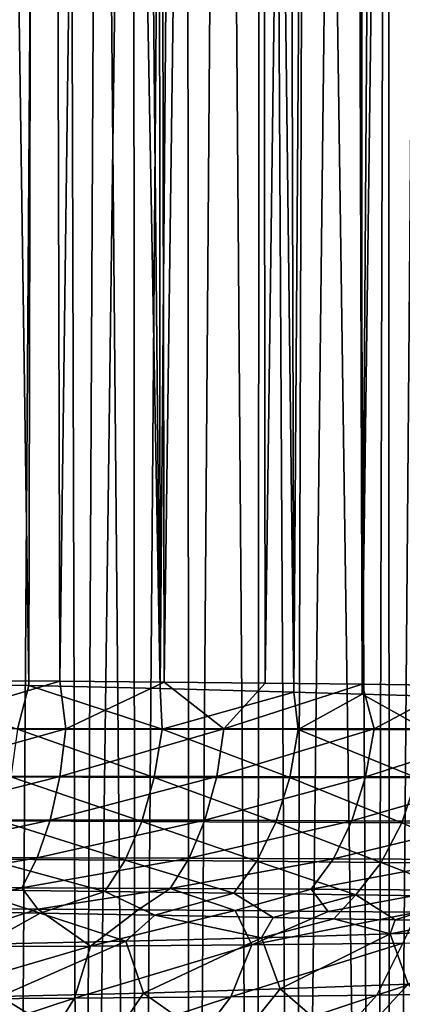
# Model space of a CAD drawing. Header units: metres. Extents: x -23 to 23, y -109 to 23.
# Tile 84 of 256: x 3.96 to 6.34, y -67.67 to -61.55. Entities that reach past the tile are written whole.
import ezdxf

# ---------------------------------------------------------------- set-up
doc = ezdxf.new("R2010")
doc.units = ezdxf.units.M
doc.layers.add('solid_509434_01', color=7, linetype='CONTINUOUS')

msp = doc.modelspace()

# ---------------------------------------------------------------- linework, layer by layer
at = {"layer": 'solid_509434_01'}
for points in [[(3.400906, -22.182789, 102.335709), (4.092252, -22.219231, 102.088074), (3.548041, -65.659012, 102.287315)], [(4.092252, -22.219231, 102.088074), (4.208807, -65.663437, 102.041115), (3.548041, -65.659012, 102.287315)], [(4.092252, -22.219231, 102.088074), (4.774295, -22.255306, 101.79071), (4.208807, -65.663437, 102.041115)], [(4.774295, -22.255306, 101.79071), (4.856981, -65.668739, 101.750862), (4.208807, -65.663437, 102.041115)], [(4.774295, -22.255306, 101.79071), (5.434329, -22.290283, 101.448349), (4.856981, -65.668739, 101.750862)], [(5.434329, -22.290283, 101.448349), (5.486033, -65.67485, 101.419113), (4.856981, -65.668739, 101.750862)], [(5.434329, -22.290283, 101.448349), (6.061053, -22.323351, 101.068512), (5.486033, -65.67485, 101.419113)], [(6.061053, -22.323351, 101.068512), (6.090516, -65.681595, 101.049232), (5.486033, -65.67485, 101.419113)], [(6.061053, -22.323351, 101.068512), (6.65748, -22.354898, 100.651352), (6.090516, -65.681595, 101.049232)], [(6.65748, -22.354898, 100.651352), (6.671339, -65.689018, 100.640953), (6.090516, -65.681595, 101.049232)], [(6.377348, -23.55023, 81.058075), (5.958862, -23.987019, 80.727013), (6.089578, -65.743622, 80.826981)], [(6.377348, -23.55023, 81.058075), (6.089578, -65.743622, 80.826981), (6.518667, -65.756981, 81.177338)], [(5.958862, -23.987019, 80.727013), (5.556634, -24.378042, 80.437889), (5.664994, -65.731186, 80.513107)], [(5.958862, -23.987019, 80.727013), (5.664994, -65.731186, 80.513107), (6.089578, -65.743622, 80.826981)], [(5.556634, -24.378042, 80.437889), (5.17054, -24.725897, 80.185196), (5.664994, -65.731186, 80.513107)], [(5.17054, -24.725897, 80.185196), (4.799578, -25.034121, 79.963913), (4.833362, -65.708916, 79.983223)], [(5.17054, -24.725897, 80.185196), (4.833362, -65.708916, 79.983223), (5.664994, -65.731186, 80.513107)], [(4.799578, -25.034121, 79.963913), (4.442692, -25.3062, 79.769882), (4.833362, -65.708916, 79.983223)], [(4.442692, -25.3062, 79.769882), (4.098311, -25.545649, 79.599442), (4.833362, -65.708916, 79.983223)], [(4.098311, -25.545649, 79.599442), (3.438792, -25.938963, 79.316841), (4.014428, -65.690132, 79.560356)], [(4.098311, -25.545649, 79.599442), (4.014428, -65.690132, 79.560356), (4.833362, -65.708916, 79.983223)], [(3.438792, -25.938963, 79.316841), (3.171931, -65.674362, 79.218132), (4.014428, -65.690132, 79.560356)], [(6.261102, -78, 77.458275), (6.240792, -27.942842, 77.446693), (6.676439, -27.740582, 77.705627)], [(6.820346, -78, 77.79612), (6.261102, -78, 77.458275), (6.676439, -27.740582, 77.705627)], [(5.661722, -78, 77.135818), (5.811292, -28.133509, 77.212593), (6.240792, -27.942842, 77.446693)], [(6.261102, -78, 77.458275), (5.661722, -78, 77.135818), (6.240792, -27.942842, 77.446693)], [(5.661722, -78, 77.135818), (5.39164, -28.310362, 77.003204), (5.811292, -28.133509, 77.212593)], [(5.017064, -78, 76.831802), (4.981393, -28.473703, 76.816223), (5.39164, -28.310362, 77.003204)], [(5.661722, -78, 77.135818), (5.017064, -78, 76.831802), (5.39164, -28.310362, 77.003204)], [(4.332461, -78, 76.554626), (4.580937, -28.623468, 76.649956), (4.981393, -28.473703, 76.816223)], [(5.017064, -78, 76.831802), (4.332461, -78, 76.554626), (4.981393, -28.473703, 76.816223)], [(6.886432, -78, 103.959473), (6.727204, -28.482944, 104.048042), (6.308202, -28.66025, 104.268425)], [(4.332461, -78, 76.554626), (4.189365, -28.760056, 76.502396), (4.580937, -28.623468, 76.649956)], [(6.170805, -78, 104.336807), (6.308202, -28.66025, 104.268425), (5.890148, -28.826824, 104.470726)], [(6.170805, -78, 104.336807), (6.886432, -78, 103.959473), (6.308202, -28.66025, 104.268425)], [(3.619426, -78, 76.313286), (3.618174, -28.940901, 76.312904), (4.189365, -28.760056, 76.502396)], [(4.332461, -78, 76.554626), (3.619426, -78, 76.313286), (4.189365, -28.760056, 76.502396)], [(6.170805, -78, 104.336807), (5.890148, -28.826824, 104.470726), (5.473922, -28.982185, 104.655525)], [(5.434503, -78, 104.672188), (5.473922, -28.982185, 104.655525), (5.060154, -29.12627, 104.823494)], [(5.434503, -78, 104.672188), (6.170805, -78, 104.336807), (5.473922, -28.982185, 104.655525)], [(4.679848, -78, 104.964554), (5.060154, -29.12627, 104.823494), (4.649474, -29.258936, 104.975288)], [(4.679848, -78, 104.964554), (5.434503, -78, 104.672188), (5.060154, -29.12627, 104.823494)], [(4.679848, -78, 104.964554), (4.649474, -29.258936, 104.975288), (4.242113, -29.380224, 105.111679)], [(3.909458, -78, 105.212883), (4.242113, -29.380224, 105.111679), (3.8385, -29.490173, 105.233315)], [(3.909458, -78, 105.212883), (4.679848, -78, 104.964554), (4.242113, -29.380224, 105.111679)], [(3.94515, -65.960884, 79.556053), (4.014428, -65.690132, 79.560356), (3.171931, -65.674362, 79.218132)], [(3.220557, -65.958084, 102.360138), (3.548041, -65.659012, 102.287315), (4.208807, -65.663437, 102.041115)], [(4.245682, -65.958534, 101.994278), (3.220557, -65.958084, 102.360138), (4.208807, -65.663437, 102.041115)], [(3.94515, -65.960884, 79.556053), (4.8446, -65.961975, 80.014374), (4.014428, -65.690132, 79.560356)], [(4.8446, -65.961975, 80.014374), (4.833362, -65.708916, 79.983223), (4.014428, -65.690132, 79.560356)], [(4.245682, -65.958534, 101.994278), (4.208807, -65.663437, 102.041115), (4.856981, -65.668739, 101.750862)], [(5.229805, -65.959091, 101.529045), (4.245682, -65.958534, 101.994278), (4.856981, -65.668739, 101.750862)], [(5.229805, -65.959091, 101.529045), (4.856981, -65.668739, 101.750862), (5.486033, -65.67485, 101.419113)], [(5.229805, -65.959091, 101.529045), (5.486033, -65.67485, 101.419113), (6.090516, -65.681595, 101.049232)], [(6.163655, -65.959671, 100.969788), (5.229805, -65.959091, 101.529045), (6.090516, -65.681595, 101.049232)], [(6.163655, -65.959671, 100.969788), (6.090516, -65.681595, 101.049232), (6.671339, -65.689018, 100.640953)], [(7.038253, -65.960228, 100.322357), (6.163655, -65.959671, 100.969788), (6.671339, -65.689018, 100.640953)], [(4.8446, -65.961975, 80.014374), (5.664994, -65.731186, 80.513107), (4.833362, -65.708916, 79.983223)], [(4.8446, -65.961975, 80.014374), (5.692421, -65.962669, 80.55426), (5.664994, -65.731186, 80.513107)], [(5.692421, -65.962669, 80.55426), (6.089578, -65.743622, 80.826981), (5.664994, -65.731186, 80.513107)], [(5.692421, -65.962669, 80.55426), (6.484528, -65.962868, 81.166916), (6.089578, -65.743622, 80.826981)], [(6.484528, -65.962868, 81.166916), (6.518667, -65.756981, 81.177338), (6.089578, -65.743622, 80.826981)], [(3.191608, -66.254669, 102.27108), (3.220557, -65.958084, 102.360138), (4.245682, -65.958534, 101.994278)], [(4.208044, -66.255508, 101.909859), (3.191608, -66.254669, 102.27108), (4.245682, -65.958534, 101.994278)], [(3.902933, -66.259186, 79.633293), (4.796086, -66.261383, 80.083183), (3.94515, -65.960884, 79.556053)], [(4.796086, -66.261383, 80.083183), (4.8446, -65.961975, 80.014374), (3.94515, -65.960884, 79.556053)], [(4.208044, -66.255508, 101.909859), (4.245682, -65.958534, 101.994278), (5.229805, -65.959091, 101.529045)], [(5.184305, -66.256554, 101.450439), (4.208044, -66.255508, 101.909859), (5.229805, -65.959091, 101.529045)], [(4.796086, -66.261383, 80.083183), (5.639825, -66.263283, 80.61425), (4.8446, -65.961975, 80.014374)], [(5.639825, -66.263283, 80.61425), (5.692421, -65.962669, 80.55426), (4.8446, -65.961975, 80.014374)], [(5.184305, -66.256554, 101.450439), (5.229805, -65.959091, 101.529045), (6.163655, -65.959671, 100.969788)], [(6.111287, -66.257713, 100.897964), (5.184305, -66.256554, 101.450439), (6.163655, -65.959671, 100.969788)], [(5.639825, -66.263283, 80.61425), (6.429757, -66.264702, 81.218193), (5.692421, -65.962669, 80.55426)], [(6.429757, -66.264702, 81.218193), (6.484528, -65.962868, 81.166916), (5.692421, -65.962669, 80.55426)], [(6.111287, -66.257713, 100.897964), (6.163655, -65.959671, 100.969788), (7.038253, -65.960228, 100.322357)], [(6.980142, -66.258942, 100.258095), (6.111287, -66.257713, 100.897964), (7.038253, -65.960228, 100.322357)], [(3.145607, -66.525566, 102.125381), (3.191608, -66.254669, 102.27108), (4.208044, -66.255508, 101.909859)], [(4.147869, -66.527031, 101.77063), (3.145607, -66.525566, 102.125381), (4.208044, -66.255508, 101.909859)], [(3.836581, -66.532974, 79.765083), (4.71808, -66.537071, 80.204201), (3.902933, -66.259186, 79.633293)], [(4.71808, -66.537071, 80.204201), (4.796086, -66.261383, 80.083183), (3.902933, -66.259186, 79.633293)], [(4.147869, -66.527031, 101.77063), (4.208044, -66.255508, 101.909859), (5.184305, -66.256554, 101.450439)], [(5.110957, -66.5289, 101.319366), (4.147869, -66.527031, 101.77063), (5.184305, -66.256554, 101.450439)], [(4.71808, -66.537071, 80.204201), (5.55281, -66.541069, 80.723778), (4.796086, -66.261383, 80.083183)], [(5.55281, -66.541069, 80.723778), (5.639825, -66.263283, 80.61425), (4.796086, -66.261383, 80.083183)], [(5.110957, -66.5289, 101.319366), (5.184305, -66.256554, 101.450439), (6.111287, -66.257713, 100.897964)], [(6.025992, -66.531044, 100.776512), (5.110957, -66.5289, 101.319366), (6.111287, -66.257713, 100.897964)], [(5.55281, -66.541069, 80.723778), (6.336057, -66.544678, 81.316002), (5.639825, -66.263283, 80.61425)], [(6.336057, -66.544678, 81.316002), (6.429757, -66.264702, 81.218193), (5.639825, -66.263283, 80.61425)], [(6.025992, -66.531044, 100.776512), (6.111287, -66.257713, 100.897964), (6.980142, -66.258942, 100.258095)], [(6.884305, -66.533386, 100.147491), (6.025992, -66.531044, 100.776512), (6.980142, -66.258942, 100.258095)], [(6.336057, -66.544678, 81.316002), (7.063842, -66.54776, 81.973892), (6.429757, -66.264702, 81.218193)], [(3.084532, -66.759132, 101.929298), (3.145607, -66.525566, 102.125381), (4.147869, -66.527031, 101.77063)], [(4.067745, -66.761452, 101.582588), (3.084532, -66.759132, 101.929298), (4.147869, -66.527031, 101.77063)], [(3.748948, -66.770477, 79.945763), (4.613935, -66.777176, 80.372223), (3.836581, -66.532974, 79.765083)], [(4.613935, -66.777176, 80.372223), (4.71808, -66.537071, 80.204201), (3.836581, -66.532974, 79.765083)], [(4.067745, -66.761452, 101.582588), (4.147869, -66.527031, 101.77063), (5.110957, -66.5289, 101.319366)], [(5.012918, -66.76442, 101.141472), (4.067745, -66.761452, 101.582588), (5.110957, -66.5289, 101.319366)], [(4.613935, -66.777176, 80.372223), (5.435117, -66.784088, 80.878128), (4.71808, -66.537071, 80.204201)], [(5.435117, -66.784088, 80.878128), (5.55281, -66.541069, 80.723778), (4.71808, -66.537071, 80.204201)], [(5.012918, -66.76442, 101.141472), (5.110957, -66.5289, 101.319366), (6.025992, -66.531044, 100.776512)], [(5.911439, -66.767891, 100.610649), (5.012918, -66.76442, 101.141472), (6.025992, -66.531044, 100.776512)], [(5.435117, -66.784088, 80.878128), (6.207456, -66.790764, 81.456146), (5.55281, -66.541069, 80.723778)], [(6.207456, -66.790764, 81.456146), (6.336057, -66.544678, 81.316002), (5.55281, -66.541069, 80.723778)], [(5.911439, -66.767891, 100.610649), (6.025992, -66.531044, 100.776512), (6.884305, -66.533386, 100.147491)], [(6.754862, -66.771767, 99.995316), (5.911439, -66.767891, 100.610649), (6.884305, -66.533386, 100.147491)], [(6.207456, -66.790764, 81.456146), (6.926579, -66.796928, 82.099617), (6.336057, -66.544678, 81.316002)], [(6.926579, -66.796928, 82.099617), (7.063842, -66.54776, 81.973892), (6.336057, -66.544678, 81.316002)], [(3.011007, -66.94532, 101.691277), (3.084532, -66.759132, 101.929298), (4.067745, -66.761452, 101.582588)], [(3.971115, -66.948677, 101.353806), (3.011007, -66.94532, 101.691277), (4.067745, -66.761452, 101.582588)], [(3.6438, -66.961494, 80.167549), (4.48813, -66.97139, 80.58004), (3.748948, -66.770477, 79.945763)], [(4.48813, -66.97139, 80.58004), (4.613935, -66.777176, 80.372223), (3.748948, -66.770477, 79.945763)], [(3.971115, -66.948677, 101.353806), (4.067745, -66.761452, 101.582588), (5.012918, -66.76442, 101.141472)], [(4.894399, -66.952988, 100.924393), (3.971115, -66.948677, 101.353806), (5.012918, -66.76442, 101.141472)], [(4.48813, -66.97139, 80.58004), (5.291807, -66.981888, 81.070656), (4.613935, -66.777176, 80.372223)], [(5.291807, -66.981888, 81.070656), (5.435117, -66.784088, 80.878128), (4.613935, -66.777176, 80.372223)], [(4.894399, -66.952988, 100.924393), (5.012918, -66.76442, 101.141472), (5.911439, -66.767891, 100.610649)], [(5.772552, -66.958092, 100.407501), (4.894399, -66.952988, 100.924393), (5.911439, -66.767891, 100.610649)], [(5.291807, -66.981888, 81.070656), (6.049481, -66.992371, 81.632591), (5.435117, -66.784088, 80.878128)], [(6.049481, -66.992371, 81.632591), (6.207456, -66.790764, 81.456146), (5.435117, -66.784088, 80.878128)], [(5.772552, -66.958092, 100.407501), (5.911439, -66.767891, 100.610649), (6.754862, -66.771767, 99.995316)], [(6.597379, -66.963829, 99.808105), (5.772552, -66.958092, 100.407501), (6.754862, -66.771767, 99.995316)], [(6.049481, -66.992371, 81.632591), (6.756399, -67.002388, 82.259476), (6.207456, -66.790764, 81.456146)], [(6.756399, -67.002388, 82.259476), (6.926579, -66.796928, 82.099617), (6.207456, -66.790764, 81.456146)], [(3.971115, -66.948677, 101.353806), (3.431848, -67.077873, 101.259193), (3.011007, -66.94532, 101.691277)], [(3.6438, -66.961494, 80.167549), (3.385812, -67.095177, 80.360947), (4.085835, -67.106285, 80.680428)], [(3.971115, -66.948677, 101.353806), (4.07159, -67.081375, 101.007957), (3.431848, -67.077873, 101.259193)], [(3.6438, -66.961494, 80.167549), (4.085835, -67.106285, 80.680428), (4.48813, -66.97139, 80.58004)], [(4.894399, -66.952988, 100.924393), (4.07159, -67.081375, 101.007957), (3.971115, -66.948677, 101.353806)], [(4.894399, -66.952988, 100.924393), (4.696269, -67.085541, 100.712471), (4.07159, -67.081375, 101.007957)], [(4.48813, -66.97139, 80.58004), (4.085835, -67.106285, 80.680428), (4.799277, -67.119087, 81.079666)], [(4.48813, -66.97139, 80.58004), (4.799277, -67.119087, 81.079666), (5.291807, -66.981888, 81.070656)], [(4.894399, -66.952988, 100.924393), (5.299456, -67.090225, 100.375801), (4.696269, -67.085541, 100.712471)], [(5.772552, -66.958092, 100.407501), (5.299456, -67.090225, 100.375801), (4.894399, -66.952988, 100.924393)], [(5.772552, -66.958092, 100.407501), (5.878162, -67.095329, 100.000031), (5.299456, -67.090225, 100.375801)], [(6.597379, -66.963829, 99.808105), (5.878162, -67.095329, 100.000031), (5.772552, -66.958092, 100.407501)], [(6.597379, -66.963829, 99.808105), (6.43171, -67.10096, 99.585144), (5.878162, -67.095329, 100.000031)], [(5.291807, -66.981888, 81.070656), (4.799277, -67.119087, 81.079666), (5.536493, -67.133438, 81.57869)], [(5.291807, -66.981888, 81.070656), (5.536493, -67.133438, 81.57869), (6.049481, -66.992371, 81.632591)], [(6.049481, -66.992371, 81.632591), (5.536493, -67.133438, 81.57869), (5.914245, -67.141228, 81.872871)], [(6.049481, -66.992371, 81.632591), (5.914245, -67.141228, 81.872871), (6.294952, -67.149071, 82.198227)], [(6.049481, -66.992371, 81.632591), (6.294952, -67.149071, 82.198227), (6.756399, -67.002388, 82.259476)], [(6.756399, -67.002388, 82.259476), (6.294952, -67.149071, 82.198227), (6.674976, -67.157127, 82.55603)], [(3.431848, -67.077873, 101.259193), (4.07159, -67.081375, 101.007957), (3.344465, -67.317207, 100.667351)], [(4.07159, -67.081375, 101.007957), (4.398676, -67.311493, 100.24604), (3.344465, -67.317207, 100.667351)], [(3.738548, -67.299438, 81.025421), (4.085835, -67.106285, 80.680428), (3.385812, -67.095177, 80.360947)], [(4.07159, -67.081375, 101.007957), (4.696269, -67.085541, 100.712471), (4.398676, -67.311493, 100.24604)], [(4.696269, -67.085541, 100.712471), (5.299456, -67.090225, 100.375801), (4.398676, -67.311493, 100.24604)], [(5.299456, -67.090225, 100.375801), (5.402349, -67.303741, 99.711967), (4.398676, -67.311493, 100.24604)], [(5.299456, -67.090225, 100.375801), (5.878162, -67.095329, 100.000031), (5.402349, -67.303741, 99.711967)], [(5.878162, -67.095329, 100.000031), (6.43171, -67.10096, 99.585144), (5.402349, -67.303741, 99.711967)], [(6.43171, -67.10096, 99.585144), (6.343385, -67.293915, 99.070984), (5.402349, -67.303741, 99.711967)], [(3.738548, -67.299438, 81.025421), (4.617961, -67.281731, 81.40992), (4.085835, -67.106285, 80.680428)], [(4.617961, -67.281731, 81.40992), (4.799277, -67.119087, 81.079666), (4.085835, -67.106285, 80.680428)], [(4.617961, -67.281731, 81.40992), (5.46246, -67.260048, 81.876106), (4.799277, -67.119087, 81.079666)], [(5.46246, -67.260048, 81.876106), (5.536493, -67.133438, 81.57869), (4.799277, -67.119087, 81.079666)], [(5.46246, -67.260048, 81.876106), (5.914245, -67.141228, 81.872871), (5.536493, -67.133438, 81.57869)], [(5.46246, -67.260048, 81.876106), (6.265124, -67.235054, 82.421898), (5.914245, -67.141228, 81.872871)], [(6.265124, -67.235054, 82.421898), (6.294952, -67.149071, 82.198227), (5.914245, -67.141228, 81.872871)], [(6.265124, -67.235054, 82.421898), (6.674976, -67.157127, 82.55603), (6.294952, -67.149071, 82.198227)], [(6.265124, -67.235054, 82.421898), (7.018609, -67.207611, 83.044518), (6.674976, -67.157127, 82.55603)], [(6.375459, -67.549339, 83.290337), (7.018609, -67.207611, 83.044518), (6.265124, -67.235054, 82.421898)], [(3.837596, -67.625549, 81.722527), (4.617961, -67.281731, 81.40992), (3.738548, -67.299438, 81.025421)], [(3.837596, -67.625549, 81.722527), (4.72956, -67.604225, 82.155006), (4.617961, -67.281731, 81.40992)], [(4.72956, -67.604225, 82.155006), (5.46246, -67.260048, 81.876106), (4.617961, -67.281731, 81.40992)], [(4.72956, -67.604225, 82.155006), (5.578477, -67.578491, 82.678627), (5.46246, -67.260048, 81.876106)], [(5.578477, -67.578491, 82.678627), (6.265124, -67.235054, 82.421898), (5.46246, -67.260048, 81.876106)], [(5.578477, -67.578491, 82.678627), (6.375459, -67.549339, 83.290337), (6.265124, -67.235054, 82.421898)], [(6.18046, -67.61644, 98.435616), (6.343385, -67.293915, 99.070984), (7.210071, -67.281609, 98.330444)], [(7.009361, -67.602898, 97.68589), (6.18046, -67.61644, 98.435616), (7.210071, -67.281609, 98.330444)], [(3.272917, -67.641861, 100.056877), (3.344465, -67.317207, 100.667351), (4.398676, -67.311493, 100.24604)], [(4.29982, -67.63562, 99.628342), (3.272917, -67.641861, 100.056877), (4.398676, -67.311493, 100.24604)], [(4.29982, -67.63562, 99.628342), (4.398676, -67.311493, 100.24604), (5.402349, -67.303741, 99.711967)], [(5.273277, -67.62719, 99.085747), (4.29982, -67.63562, 99.628342), (5.402349, -67.303741, 99.711967)], [(5.273277, -67.62719, 99.085747), (5.402349, -67.303741, 99.711967), (6.343385, -67.293915, 99.070984)], [(6.18046, -67.61644, 98.435616), (5.273277, -67.62719, 99.085747), (6.343385, -67.293915, 99.070984)], [(4.72956, -67.604225, 82.155006), (5.258445, -67.978935, 83.146729), (5.578477, -67.578491, 82.678627)], [(5.578477, -67.578491, 82.678627), (5.258445, -67.978935, 83.146729), (6.009461, -67.94976, 83.723465)], [(5.578477, -67.578491, 82.678627), (6.009461, -67.94976, 83.723465), (6.375459, -67.549339, 83.290337)], [(6.375459, -67.549339, 83.290337), (6.009461, -67.94976, 83.723465), (6.703274, -67.918625, 84.379837)], [(4.29982, -67.63562, 99.628342), (4.055916, -68.026962, 99.124702), (3.087253, -68.033203, 99.528992)], [(4.29982, -67.63562, 99.628342), (3.087253, -68.033203, 99.528992), (3.272917, -67.641861, 100.056877)], [(3.837596, -67.625549, 81.722527), (3.617593, -68.026031, 82.245117), (4.45836, -68.004692, 82.652969)], [(3.837596, -67.625549, 81.722527), (4.45836, -68.004692, 82.652969), (4.72956, -67.604225, 82.155006)], [(5.273277, -67.62719, 99.085747), (4.974151, -68.018532, 98.612816), (4.055916, -68.026962, 99.124702)], [(5.273277, -67.62719, 99.085747), (4.055916, -68.026962, 99.124702), (4.29982, -67.63562, 99.628342)], [(4.72956, -67.604225, 82.155006), (4.45836, -68.004692, 82.652969), (5.258445, -67.978935, 83.146729)], [(6.18046, -67.61644, 98.435616), (5.829869, -68.007774, 97.999458), (4.974151, -68.018532, 98.612816)], [(6.18046, -67.61644, 98.435616), (4.974151, -68.018532, 98.612816), (5.273277, -67.62719, 99.085747)], [(7.009361, -67.602898, 97.68589), (6.611742, -67.994225, 97.292122), (5.829869, -68.007774, 97.999458)], [(7.009361, -67.602898, 97.68589), (5.829869, -68.007774, 97.999458), (6.18046, -67.61644, 98.435616)]]:
    msp.add_3dface(points, dxfattribs=at)

doc.saveas('drawing.dxf')
